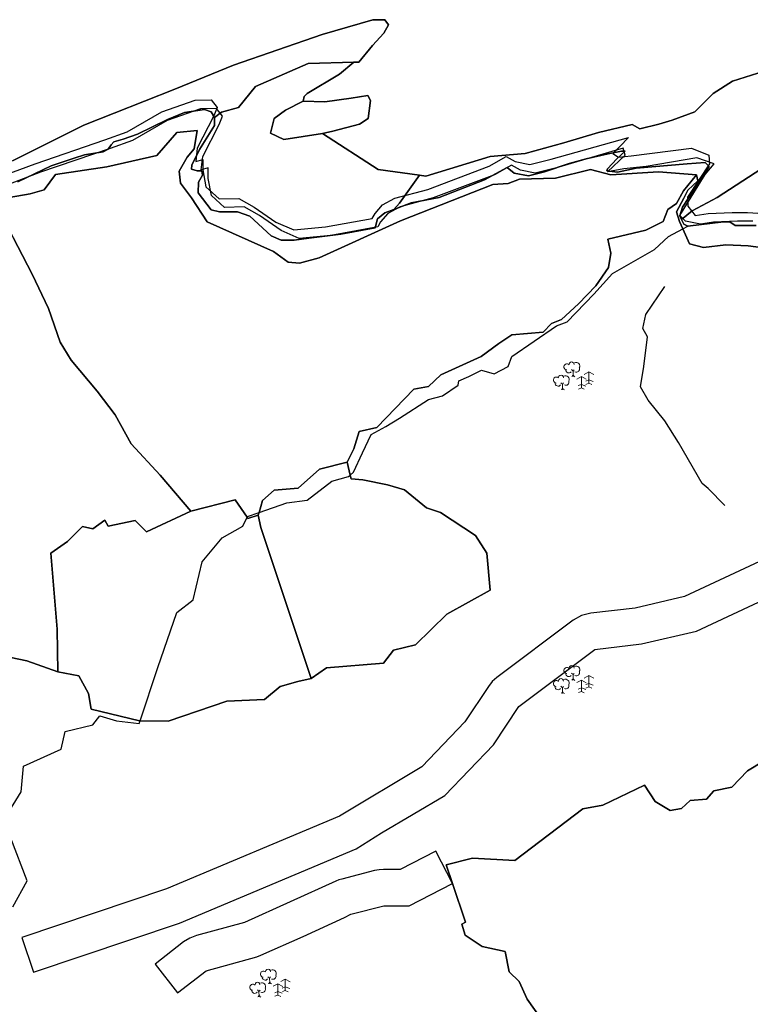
# Model space of a CAD drawing. Extents: x 463979 to 467979, y 555064 to 557157.
# Tile 28 of 82: x 466437 to 466618, y 555738 to 555981. Entities that reach past the tile are written whole.
import ezdxf

# ---------------------------------------------------------------- set-up
doc = ezdxf.new("R2010")
doc.units = 0
doc.header["$MEASUREMENT"] = 0
doc.header["$PDMODE"] = 3
doc.header["$PDSIZE"] = 0.15
doc.layers.add('OS MAP', color=7, linetype='Continuous')

msp = doc.modelspace()

# ---------------------------------------------------------------- linework, layer by layer
at = {"layer": 'OS MAP', "lineweight": 0}
for p, q in [((466573.83, 555894.6), (466574.22, 555894.24)), ((466574.26, 555893.09), (466573.91, 555892.91)), ((466574.22, 555894.24), (466574.49, 555894.56)), ((466574.22, 555894.24), (466574.26, 555893.09)), ((466574.26, 555893.09), (466574.68, 555892.82)), ((466576.27, 555892.87), (466575.14, 555892.27)), ((466576.27, 555892.87), (466576.27, 555890.07)), ((466576.27, 555892.87), (466577.48, 555892.22)), ((466578.11, 555894.01), (466576.98, 555893.41)), ((466578.11, 555894.01), (466579.32, 555893.37)), ((466578.11, 555894.01), (466578.11, 555891.22)), ((466571.22, 555891.36), (466571.61, 555890.99)), ((466571.61, 555890.99), (466571.88, 555891.31)), ((466571.61, 555890.99), (466571.65, 555889.85)), ((466576.27, 555890.95), (466575.52, 555890.63)), ((466576.27, 555890.95), (466577.37, 555890.53)), ((466578.11, 555892.09), (466577.37, 555891.77)), ((466578.11, 555891.22), (466577.4, 555890.94)), ((466578.11, 555892.09), (466579.21, 555891.68)), ((466578.11, 555891.22), (466578.83, 555890.9)), ((466571.65, 555889.85), (466571.3, 555889.67)), ((466571.65, 555889.85), (466572.07, 555889.57)), ((466576.27, 555890.07), (466575.56, 555889.79)), ((466576.27, 555890.07), (466576.98, 555889.76)), ((466573.83, 555819.6), (466574.22, 555819.24)), ((466574.26, 555818.09), (466573.91, 555817.91)), ((466574.22, 555819.24), (466574.49, 555819.56)), ((466574.22, 555819.24), (466574.26, 555818.09)), ((466574.26, 555818.09), (466574.68, 555817.82)), ((466576.27, 555817.87), (466575.14, 555817.27)), ((466576.27, 555817.87), (466576.27, 555815.07)), ((466576.27, 555817.87), (466577.48, 555817.22)), ((466578.11, 555819.01), (466576.98, 555818.41)), ((466578.11, 555819.01), (466579.32, 555818.37)), ((466578.11, 555819.01), (466578.11, 555816.22)), ((466571.22, 555816.36), (466571.61, 555815.99)), ((466571.65, 555814.85), (466571.3, 555814.67)), ((466571.61, 555815.99), (466571.88, 555816.31)), ((466571.61, 555815.99), (466571.65, 555814.85)), ((466571.65, 555814.85), (466572.07, 555814.57)), ((466576.27, 555815.95), (466575.52, 555815.63)), ((466576.27, 555815.07), (466575.56, 555814.79)), ((466576.27, 555815.95), (466577.37, 555815.53)), ((466576.27, 555815.07), (466576.98, 555814.76)), ((466578.11, 555817.09), (466577.37, 555816.77)), ((466578.11, 555816.22), (466577.4, 555815.94)), ((466578.11, 555817.09), (466579.21, 555816.68)), ((466578.11, 555816.22), (466578.83, 555815.9)), ((466498.83, 555744.6), (466499.22, 555744.24)), ((466499.22, 555744.24), (466499.49, 555744.56)), ((466499.22, 555744.24), (466499.26, 555743.09)), ((466499.26, 555743.09), (466498.91, 555742.91)), ((466499.26, 555743.09), (466499.68, 555742.82)), ((466501.27, 555742.87), (466500.14, 555742.27)), ((466501.27, 555742.87), (466501.27, 555740.07)), ((466501.27, 555742.87), (466502.48, 555742.22)), ((466503.11, 555744.01), (466501.98, 555743.41)), ((466503.11, 555742.09), (466502.37, 555741.77)), ((466503.11, 555744.01), (466504.32, 555743.37)), ((466503.11, 555744.01), (466503.11, 555741.22)), ((466503.11, 555742.09), (466504.21, 555741.68)), ((466496.22, 555741.36), (466496.61, 555740.99)), ((466496.65, 555739.85), (466496.3, 555739.67)), ((466496.61, 555740.99), (466496.88, 555741.31)), ((466496.61, 555740.99), (466496.65, 555739.85)), ((466496.65, 555739.85), (466497.07, 555739.57)), ((466501.27, 555740.95), (466500.52, 555740.63)), ((466501.27, 555740.07), (466500.56, 555739.79)), ((466501.27, 555740.95), (466502.37, 555740.53)), ((466501.27, 555740.07), (466501.98, 555739.76)), ((466503.11, 555741.22), (466502.4, 555740.94)), ((466503.11, 555741.22), (466503.83, 555740.9))]:
    msp.add_line(p, q, dxfattribs=at)
at = {"layer": 'OS MAP'}
for points in [[(466437.04, 555940.96), (466445.24, 555944.9), (466450.98, 555946.86), (466453.52, 555947.62), (466458.12, 555948.43), (466459.35, 555949.03), (466460.09, 555950.12), (466460.76, 555950.9), (466463.05, 555951.49), (466466.61, 555952.78), (466474.02, 555956.39), (466478.19, 555958.1), (466483.12, 555958.86), (466484.83, 555958.29), (466485.66, 555956.88), (466487.39, 555958.17), (466491.56, 555959.36), (466495.75, 555964.54), (466508.79, 555970.19), (466520.03, 555970.53), (466521.29, 555970.53), (466524.7, 555974.7), (466527.48, 555977.73), (466528.58, 555979.78), (466527.72, 555981), (466524.77, 555981.04), (466512.24, 555977.37), (466490.3, 555969.81), (466475.83, 555963.91), (466453.35, 555954.98), (466435.73, 555946.16)], [(466435.73, 555946.16), (466453.35, 555954.98), (466475.83, 555963.91), (466490.3, 555969.81), (466512.24, 555977.37), (466524.77, 555981.04), (466527.72, 555981), (466528.58, 555979.78), (466527.48, 555977.73), (466524.7, 555974.7), (466521.29, 555970.53), (466520.03, 555970.53), (466516.49, 555967.62), (466508.53, 555962.82), (466507.77, 555962.06), (466507.49, 555960.9), (466512.92, 555960.71), (466519.35, 555961.67), (466523.52, 555962.32), (466524.2, 555961.09), (466523.57, 555956.63), (466521.42, 555955.23), (466514.85, 555953.47), (466512.32, 555952.96), (466526.08, 555944.07), (466536.29, 555942.6), (466537.86, 555942.38), (466553.7, 555947.22), (466562.38, 555947.99), (466571.95, 555950.65), (466580.48, 555953.16), (466588.83, 555955.14), (466590.72, 555954.08), (466595.42, 555955.24), (466598.73, 555956.24), (466604.3, 555958.26), (466608.83, 555962.79), (466613.64, 555965.82), (466622.99, 555968.85)], [(466529.97, 555934.17), (466531.32, 555935.74), (466536.29, 555942.6), (466526.08, 555944.07), (466512.32, 555952.96), (466502.76, 555951.41), (466499.47, 555952.98), (466500.36, 555956.62), (466503.15, 555958.69), (466507.49, 555960.9), (466507.77, 555962.06), (466508.53, 555962.82), (466516.49, 555967.62), (466520.03, 555970.53), (466508.79, 555970.19), (466495.75, 555964.54), (466491.56, 555959.36), (466487.39, 555958.17), (466485.66, 555956.88), (466485.59, 555954.87), (466481.89, 555948.98), (466479.99, 555945.09), (466479.9, 555944.14), (466481.32, 555943.67), (466482.46, 555943.67), (466482.65, 555942.62), (466481.7, 555940.91), (466481.61, 555938.26), (466484.83, 555934.08), (466486.83, 555933.6), (466491.29, 555933.6), (466494.32, 555932.46), (466499.64, 555927.62), (466502.1, 555926.58), (466505.33, 555926.58), (466508.97, 555927.09), (466516.8, 555928.04), (466525.32, 555929.62), (466525.92, 555931.88), (466527.69, 555933.32), (466529.97, 555934.17)], [(466622.99, 555968.85), (466613.64, 555965.82), (466608.83, 555962.79), (466604.3, 555958.26), (466598.73, 555956.24), (466595.42, 555955.24), (466590.72, 555954.08), (466588.83, 555955.14), (466580.48, 555953.16), (466571.95, 555950.65), (466562.38, 555947.99), (466553.7, 555947.22), (466537.86, 555942.38), (466536.29, 555942.6), (466531.32, 555935.74), (466529.97, 555934.17), (466534.19, 555935.76), (466541.1, 555937.11), (466552.31, 555941.5), (466557.96, 555944.54), (466559.65, 555943.1), (466563.19, 555942.43), (466567.15, 555943.44), (466573.28, 555945.54), (466577.46, 555946.7), (466582.87, 555947.93), (466586.22, 555948.55), (466587.11, 555948.55), (466585.06, 555946.63), (466582.73, 555944.23), (466582.59, 555943.69), (466585.2, 555943.41), (466589.85, 555944.37), (466602.42, 555945.43), (466606.86, 555945.75), (466607.82, 555944.8), (466601.23, 555934.71), (466600.6, 555932.57), (466601.05, 555931.66)], [(466433.77, 555942.59), (466441.27, 555945.45), (466458.51, 555951.32), (466464.08, 555953.34), (466472.64, 555958.27), (466480.82, 555961.12), (466484.81, 555961.25), (466486.28, 555959.35), (466485.46, 555957.25), (466481.38, 555949.32), (466480.99, 555946.03), (466482.74, 555946.53), (466482.71, 555943.93), (466483.52, 555939.75), (466486.78, 555936.77), (466491.64, 555936.88), (466495.43, 555934.76), (466500.77, 555931.05), (466505.26, 555929.09), (466513.07, 555929.87), (466524.61, 555931.95), (466525.32, 555933.18), (466527.17, 555935.26), (466530.21, 555936.93), (466538.33, 555939.12), (466553.49, 555944.84), (466557.68, 555947.22), (466559.92, 555945.98), (466563.55, 555945.24), (466568.77, 555946.57), (466587.92, 555951.9), (466585.81, 555949.67), (466584.05, 555947.95), (466585.43, 555947.07), (466588.56, 555947.38), (466603.48, 555949.31), (466607.79, 555947.53), (466607.94, 555945.44), (466602.47, 555937.18), (466602.57, 555934.97), (466604.4, 555932.66), (466607.62, 555933.13), (466613.53, 555933.41), (466617.34, 555933.37), (466621.16, 555933.15)], [(466507.49, 555960.9), (466503.15, 555958.69), (466500.36, 555956.62), (466499.47, 555952.98), (466502.76, 555951.41), (466512.32, 555952.96), (466514.85, 555953.47), (466521.42, 555955.23), (466523.57, 555956.63), (466524.2, 555961.09), (466523.52, 555962.32), (466519.35, 555961.67), (466512.92, 555960.71), (466507.49, 555960.9)], [(466618.66, 555931.25), (466614.85, 555931.3), (466608.95, 555931.02), (466605.72, 555930.55), (466602.04, 555931.27), (466600.62, 555932.69), (466606.88, 555942.8), (466609.11, 555945.41), (466604.8, 555946.93), (466592.26, 555944.74), (466586.75, 555944.16), (466582.73, 555943.46), (466587.13, 555947.55), (466586.59, 555949.26), (466570.1, 555944.46), (466564.88, 555943.13), (466561.24, 555943.86), (466559, 555945.1), (466554.81, 555942.72), (466539.65, 555937), (466531.53, 555934.81), (466528.49, 555933.15), (466526.64, 555931.07), (466525.94, 555929.83), (466514.39, 555927.75), (466506.58, 555926.98), (466502.09, 555928.94), (466496.76, 555932.64), (466492.97, 555934.77), (466488.11, 555934.65), (466484.85, 555937.64), (466484.03, 555941.81), (466484.06, 555944.41), (466482.32, 555943.91), (466482.7, 555947.2), (466486.78, 555955.13), (466487.6, 555957.24), (466486.14, 555959.13), (466482.15, 555959.01), (466473.96, 555956.15), (466465.4, 555951.22), (466459.83, 555949.2), (466442.59, 555943.33), (466435.1, 555940.47)], [(466618.66, 555931.25), (466614.85, 555931.3), (466608.95, 555931.02), (466605.72, 555930.55), (466602.04, 555931.27), (466600.62, 555932.69), (466606.88, 555942.8), (466609.11, 555945.41), (466604.8, 555946.93), (466592.26, 555944.74), (466586.75, 555944.16), (466582.73, 555943.46), (466587.13, 555947.55), (466586.59, 555949.26), (466570.1, 555944.46), (466564.88, 555943.13), (466561.24, 555943.86), (466559, 555945.1), (466554.81, 555942.72), (466539.65, 555937), (466531.53, 555934.81), (466528.49, 555933.15), (466526.64, 555931.07), (466525.94, 555929.83), (466514.39, 555927.75), (466506.58, 555926.98), (466502.09, 555928.94), (466496.76, 555932.64), (466492.97, 555934.77), (466488.11, 555934.65), (466484.85, 555937.64), (466484.03, 555941.81), (466484.06, 555944.41), (466482.32, 555943.91), (466482.7, 555947.2), (466486.78, 555955.13), (466487.6, 555957.24), (466486.14, 555959.13), (466482.15, 555959.01), (466473.96, 555956.15), (466465.4, 555951.22), (466459.83, 555949.2), (466442.59, 555943.33), (466435.1, 555940.47)], [(466619.45, 555930.19), (466614.29, 555930.19), (466612.92, 555931.08), (466611.39, 555931.14), (466602.59, 555930), (466601.63, 555930.51), (466601.05, 555931.66), (466600.6, 555932.57), (466601.23, 555934.71), (466607.82, 555944.8), (466606.86, 555945.75), (466602.42, 555945.43), (466589.85, 555944.37), (466585.2, 555943.41), (466582.59, 555943.69), (466582.73, 555944.23), (466585.06, 555946.63), (466587.11, 555948.55), (466586.22, 555948.55), (466582.87, 555947.93), (466577.46, 555946.7), (466573.28, 555945.54), (466567.15, 555943.44), (466563.19, 555942.43), (466559.65, 555943.1), (466557.96, 555944.54), (466552.31, 555941.5), (466541.1, 555937.11), (466534.19, 555935.76), (466529.97, 555934.17), (466527.69, 555933.32), (466525.92, 555931.88), (466525.32, 555929.62), (466516.8, 555928.04), (466508.97, 555927.09), (466505.33, 555926.58), (466502.1, 555926.58), (466499.64, 555927.62), (466494.32, 555932.46), (466491.29, 555933.6), (466486.83, 555933.6), (466484.83, 555934.08), (466481.61, 555938.26), (466481.7, 555940.91), (466482.65, 555942.62), (466482.46, 555943.67), (466481.32, 555943.67), (466479.9, 555944.14), (466479.99, 555945.09), (466481.89, 555948.98), (466485.59, 555954.87), (466485.66, 555956.88), (466484.83, 555958.29), (466483.12, 555958.86), (466478.19, 555958.1), (466474.02, 555956.39), (466466.61, 555952.78), (466463.05, 555951.49), (466460.76, 555950.9), (466460.09, 555950.12), (466459.35, 555949.03), (466458.12, 555948.43), (466453.52, 555947.62), (466450.98, 555946.86), (466445.24, 555944.9), (466437.04, 555940.96)], [(466619.45, 555930.19), (466614.29, 555930.19), (466612.92, 555931.08), (466611.39, 555931.14), (466602.59, 555930), (466601.63, 555930.51), (466601.05, 555931.66), (466600.6, 555932.57), (466601.23, 555934.71), (466607.82, 555944.8), (466606.86, 555945.75), (466602.42, 555945.43), (466589.85, 555944.37), (466585.2, 555943.41), (466582.59, 555943.69), (466582.73, 555944.23), (466585.06, 555946.63), (466587.11, 555948.55), (466586.22, 555948.55), (466582.87, 555947.93), (466577.46, 555946.7), (466573.28, 555945.54), (466567.15, 555943.44), (466563.19, 555942.43), (466559.65, 555943.1), (466557.96, 555944.54), (466552.31, 555941.5), (466541.1, 555937.11), (466534.19, 555935.76), (466529.97, 555934.17), (466527.69, 555933.32), (466525.92, 555931.88), (466525.32, 555929.62), (466516.8, 555928.04), (466508.97, 555927.09), (466505.33, 555926.58), (466502.1, 555926.58), (466499.64, 555927.62), (466494.32, 555932.46), (466491.29, 555933.6), (466486.83, 555933.6), (466484.83, 555934.08), (466481.61, 555938.26), (466481.7, 555940.91), (466482.65, 555942.62), (466482.46, 555943.67), (466481.32, 555943.67), (466479.9, 555944.14), (466479.99, 555945.09), (466481.89, 555948.98), (466485.59, 555954.87), (466485.66, 555956.88), (466484.83, 555958.29), (466483.12, 555958.86), (466478.19, 555958.1), (466474.02, 555956.39), (466466.61, 555952.78), (466463.05, 555951.49), (466460.76, 555950.9), (466460.09, 555950.12), (466459.35, 555949.03), (466458.12, 555948.43), (466453.52, 555947.62), (466450.98, 555946.86), (466445.24, 555944.9), (466437.04, 555940.96)], [(466431.02, 555936.45), (466440.04, 555937.98), (466443.52, 555938.98), (466446.34, 555942.77), (466459.03, 555944.7), (466471.37, 555947.51), (466476.3, 555953.17), (466481.33, 555953.64), (466480.59, 555949.14), (466478.83, 555947.07), (466476.88, 555943.63), (466477.19, 555940.68), (466479.92, 555937), (466483.85, 555931.06), (466500.24, 555923.75), (466503.85, 555921.11), (466506.62, 555920.91), (466511.5, 555922.24), (466531.55, 555931.37), (466554.38, 555940.3), (466558.2, 555940.6), (466560.99, 555941.61), (466569.84, 555941.85), (466578.53, 555944.01), (466583.55, 555942.74), (466595.35, 555943.47), (466604.68, 555942.72), (466605.04, 555941.27), (466602.6, 555938.91), (466601.62, 555936.98), (466599.81, 555933.57), (466600.51, 555931.22), (466601.34, 555929.35), (466602.95, 555925.69), (466606.41, 555924.78), (466611.97, 555925.41), (466617.52, 555925.17), (466620.64, 555924.79)], [(466431.02, 555936.45), (466440.56, 555918.2), (466444.62, 555909.65), (466447.48, 555901.36), (466450.24, 555896.9), (466456.61, 555889.3), (466461.11, 555883.39), (466465.07, 555876.25), (466472.21, 555868.49), (466479.77, 555859.63), (466490.73, 555862.39), (466493.68, 555858.11), (466493.89, 555857.81), (466496.45, 555858.64), (466496.63, 555859.3), (466497.45, 555862.25), (466500.33, 555864.81), (466506.27, 555865.27), (466511.58, 555869.98), (466518.38, 555871.74), (466520.07, 555875.04), (466521.36, 555879.29), (466525.71, 555880.31), (466534.87, 555889.75), (466538.48, 555890.4), (466541.53, 555893.27), (466551.52, 555897.8), (466555.87, 555901.04), (466559.09, 555903.17), (466566.84, 555903.84), (466568.85, 555905.98), (466571.35, 555906.95), (466575.57, 555910.86), (466579.84, 555915.25), (466583, 555919.82), (466583.53, 555923.33), (466582.83, 555926.78), (466592.17, 555929.06), (466596.52, 555931.19), (466597.63, 555934.11), (466599.81, 555935.65), (466601.5, 555938.75), (466604.68, 555942.72), (466595.35, 555943.47), (466583.55, 555942.74), (466578.53, 555944.01), (466569.84, 555941.85), (466560.99, 555941.61), (466558.2, 555940.6), (466554.38, 555940.3), (466531.55, 555931.37), (466511.5, 555922.24), (466506.62, 555920.91), (466503.85, 555921.11), (466500.24, 555923.75), (466483.85, 555931.06), (466479.92, 555937), (466477.19, 555940.68), (466476.88, 555943.63), (466478.83, 555947.07), (466480.59, 555949.14), (466481.33, 555953.64), (466476.3, 555953.17), (466471.37, 555947.51), (466459.03, 555944.7), (466446.34, 555942.77), (466443.52, 555938.98), (466440.04, 555937.98), (466431.02, 555936.45)], [(466431.02, 555936.45), (466440.56, 555918.2), (466444.62, 555909.65), (466447.48, 555901.36), (466450.24, 555896.9), (466456.61, 555889.3), (466461.11, 555883.39), (466465.07, 555876.25), (466472.21, 555868.49), (466479.77, 555859.63), (466490.73, 555862.39), (466493.68, 555858.11), (466493.89, 555857.81), (466496.45, 555858.64), (466496.63, 555859.3), (466497.45, 555862.25), (466500.33, 555864.81), (466506.27, 555865.27), (466511.58, 555869.98), (466518.38, 555871.74), (466520.07, 555875.04), (466521.36, 555879.29), (466525.71, 555880.31), (466534.87, 555889.75), (466538.48, 555890.4), (466541.53, 555893.27), (466551.52, 555897.8), (466555.87, 555901.04), (466559.09, 555903.17), (466566.84, 555903.84), (466568.85, 555905.98), (466571.35, 555906.95), (466575.57, 555910.86), (466579.84, 555915.25), (466583, 555919.82), (466583.53, 555923.33), (466582.83, 555926.78), (466592.17, 555929.06), (466596.52, 555931.19), (466597.63, 555934.11), (466599.81, 555935.65), (466601.5, 555938.75), (466604.68, 555942.72), (466595.35, 555943.47), (466583.55, 555942.74), (466578.53, 555944.01), (466569.84, 555941.85), (466560.99, 555941.61), (466558.2, 555940.6), (466554.38, 555940.3), (466531.55, 555931.37), (466511.5, 555922.24), (466506.62, 555920.91), (466503.85, 555921.11), (466500.24, 555923.75), (466483.85, 555931.06), (466479.92, 555937), (466477.19, 555940.68), (466476.88, 555943.63), (466478.83, 555947.07), (466480.59, 555949.14), (466481.33, 555953.64), (466476.3, 555953.17), (466471.37, 555947.51), (466459.03, 555944.7), (466446.34, 555942.77), (466443.52, 555938.98), (466440.04, 555937.98), (466431.02, 555936.45)], [(466431.02, 555936.45), (466440.04, 555937.98), (466443.52, 555938.98), (466446.34, 555942.77), (466459.03, 555944.7), (466471.37, 555947.51), (466476.3, 555953.17), (466481.33, 555953.64), (466480.59, 555949.14), (466478.83, 555947.07), (466476.88, 555943.63), (466477.19, 555940.68), (466479.92, 555937), (466483.85, 555931.06), (466500.24, 555923.75), (466503.85, 555921.11), (466506.62, 555920.91), (466511.5, 555922.24), (466531.55, 555931.37), (466554.38, 555940.3), (466558.2, 555940.6), (466560.99, 555941.61), (466569.84, 555941.85), (466578.53, 555944.01), (466583.55, 555942.74), (466595.35, 555943.47), (466604.68, 555942.72), (466605.04, 555941.27), (466602.6, 555938.91), (466601.62, 555936.98), (466599.81, 555933.57), (466600.51, 555931.22), (466601.34, 555929.35), (466602.95, 555925.69), (466606.41, 555924.78), (466611.97, 555925.41), (466617.52, 555925.17), (466620.64, 555924.79)], [(466481.33, 555953.64), (466480.59, 555949.14), (466478.83, 555947.07), (466476.88, 555943.63), (466477.19, 555940.68), (466479.92, 555937), (466483.85, 555931.06), (466500.24, 555923.75), (466503.85, 555921.11), (466506.62, 555920.91), (466511.5, 555922.24), (466531.55, 555931.37), (466554.38, 555940.3), (466558.2, 555940.6), (466560.99, 555941.61), (466569.84, 555941.85), (466578.53, 555944.01), (466583.55, 555942.74), (466595.35, 555943.47), (466604.68, 555942.72)], [(466601.05, 555931.66), (466603.68, 555933.79), (466609.85, 555937.1), (466623.94, 555946.23)], [(466623.94, 555946.23), (466609.85, 555937.1), (466603.68, 555933.79), (466601.05, 555931.66), (466601.63, 555930.51), (466602.59, 555930), (466611.39, 555931.14), (466612.92, 555931.08), (466614.29, 555930.19), (466619.45, 555930.19)], [(466620.64, 555924.79), (466617.52, 555925.17), (466611.97, 555925.41), (466606.41, 555924.78), (466602.95, 555925.69), (466601.34, 555929.35), (466600.51, 555931.22), (466599.81, 555933.57), (466601.62, 555936.98), (466602.6, 555938.91), (466605.04, 555941.27), (466604.68, 555942.72), (466601.5, 555938.75), (466599.81, 555935.65), (466597.63, 555934.11), (466596.52, 555931.19), (466592.17, 555929.06), (466582.83, 555926.78), (466583.53, 555923.33), (466583, 555919.82), (466579.84, 555915.25), (466575.57, 555910.86), (466571.35, 555906.95), (466568.85, 555905.98), (466566.84, 555903.84), (466559.09, 555903.17), (466555.87, 555901.04), (466551.52, 555897.8), (466541.53, 555893.27), (466538.48, 555890.4), (466534.87, 555889.75), (466525.71, 555880.31), (466521.36, 555879.29), (466520.07, 555875.04), (466518.38, 555871.74), (466519.16, 555868.53), (466519.39, 555867.58), (466522.26, 555867.38), (466528.39, 555866.15), (466532.6, 555864.91), (466538, 555860.41), (466541.47, 555859.29), (466550.12, 555853.61), (466552.91, 555849.24), (466553.75, 555840.11), (466543.05, 555834.15), (466535.32, 555826.61), (466529.85, 555825.29), (466527.4, 555822.08), (466513.27, 555820.95), (466509.49, 555818.31), (466506.21, 555817.56), (466501.81, 555816.28), (466497.96, 555813.07), (466488.71, 555812.71), (466474.18, 555807.72), (466467.24, 555807.79), (466467.07, 555807.79), (466455.17, 555810.71), (466454.49, 555814.61), (466452.08, 555818.94), (466446.93, 555819.94), (466439.29, 555822.69), (466431.66, 555824.23)], [(466620.64, 555924.79), (466617.52, 555925.17), (466611.97, 555925.41), (466606.41, 555924.78), (466602.95, 555925.69), (466601.34, 555929.35), (466600.51, 555931.22), (466599.81, 555933.57), (466601.62, 555936.98), (466602.6, 555938.91), (466605.04, 555941.27), (466604.68, 555942.72), (466601.5, 555938.75), (466599.81, 555935.65), (466597.63, 555934.11), (466596.52, 555931.19), (466592.17, 555929.06), (466582.83, 555926.78), (466583.53, 555923.33), (466583, 555919.82), (466579.84, 555915.25), (466575.57, 555910.86), (466571.35, 555906.95), (466568.85, 555905.98), (466566.84, 555903.84), (466559.09, 555903.17), (466555.87, 555901.04), (466551.52, 555897.8), (466541.53, 555893.27), (466538.48, 555890.4), (466534.87, 555889.75), (466525.71, 555880.31), (466521.36, 555879.29), (466520.07, 555875.04), (466518.38, 555871.74), (466519.16, 555868.53), (466519.39, 555867.58), (466522.26, 555867.38), (466528.39, 555866.15), (466532.6, 555864.91), (466538, 555860.41), (466541.47, 555859.29), (466550.12, 555853.61), (466552.91, 555849.24), (466553.75, 555840.11), (466543.05, 555834.15), (466535.32, 555826.61), (466529.85, 555825.29), (466527.4, 555822.08), (466513.27, 555820.95), (466509.49, 555818.31), (466506.21, 555817.56), (466501.81, 555816.28), (466497.96, 555813.07), (466488.71, 555812.71), (466474.18, 555807.72), (466467.24, 555807.79), (466467.07, 555807.79), (466455.17, 555810.71), (466454.49, 555814.61), (466452.08, 555818.94), (466446.93, 555819.94), (466439.29, 555822.69), (466431.66, 555824.23)], [(466518.38, 555871.74), (466520.07, 555875.04), (466521.36, 555879.29), (466525.71, 555880.31), (466534.87, 555889.75), (466538.48, 555890.4), (466541.53, 555893.27), (466551.52, 555897.8), (466555.87, 555901.04), (466559.09, 555903.17), (466566.84, 555903.84), (466568.85, 555905.98), (466571.35, 555906.95), (466575.57, 555910.86), (466579.84, 555915.25), (466583, 555919.82), (466583.53, 555923.33), (466582.83, 555926.78), (466592.17, 555929.06), (466596.52, 555931.19), (466597.63, 555934.11), (466599.81, 555935.65), (466601.5, 555938.75), (466604.68, 555942.72)], [(466604.68, 555942.72), (466605.04, 555941.27), (466602.6, 555938.91), (466601.62, 555936.98), (466599.81, 555933.57), (466600.51, 555931.22), (466601.34, 555929.35), (466602.95, 555925.69), (466606.41, 555924.78), (466611.97, 555925.41), (466617.52, 555925.17), (466620.64, 555924.79), (466636.26, 555925.82), (466644.91, 555923.98), (466651.8, 555923.79), (466653.11, 555923.44)], [(466431.66, 555824.23), (466439.29, 555822.69), (466446.93, 555819.94), (466446.72, 555830.47), (466445.18, 555849.24), (466449.32, 555852.13), (466452.99, 555855.84), (466455.57, 555855.22), (466458.52, 555857.41), (466459.33, 555855.88), (466466.03, 555857.33), (466468.81, 555854.48), (466479.77, 555859.63), (466472.21, 555868.49), (466465.07, 555876.25), (466461.11, 555883.39), (466456.61, 555889.3), (466450.24, 555896.9), (466447.48, 555901.36), (466444.62, 555909.65), (466440.56, 555918.2), (466431.02, 555936.45)], [(466431.02, 555936.45), (466440.56, 555918.2), (466444.62, 555909.65), (466447.48, 555901.36), (466450.24, 555896.9), (466456.61, 555889.3), (466461.11, 555883.39), (466465.07, 555876.25), (466472.21, 555868.49), (466479.77, 555859.63)], [(466431.66, 555824.23), (466439.29, 555822.69), (466446.93, 555819.94), (466446.72, 555830.47), (466445.18, 555849.24), (466449.32, 555852.13), (466452.99, 555855.84), (466455.57, 555855.22), (466458.52, 555857.41), (466459.33, 555855.88), (466466.03, 555857.33), (466468.81, 555854.48), (466479.77, 555859.63), (466472.21, 555868.49), (466465.07, 555876.25), (466461.11, 555883.39), (466456.61, 555889.3), (466450.24, 555896.9), (466447.48, 555901.36), (466444.62, 555909.65), (466440.56, 555918.2), (466431.02, 555936.45)], [(466434.15, 555784.31), (466437.83, 555790.3), (466438.46, 555796.6), (466447.71, 555800.86), (466448.74, 555805.18), (466455.52, 555806.83), (466457.27, 555809.09), (466461.38, 555807.85), (466467.03, 555807.13), (466467.24, 555807.79), (466471.65, 555821.01), (466476.32, 555834.62), (466480.37, 555837.71), (466482.6, 555847.07), (466487.5, 555853.04), (466492.61, 555855.91), (466493.68, 555858.11), (466493.78, 555858.31), (466496.63, 555859.3), (466503.46, 555861.66), (466508.49, 555862.33), (466514.65, 555867.03), (466518.75, 555868.16), (466519.16, 555868.53), (466519.98, 555869.26), (466522.18, 555874.01), (466524.33, 555878.53), (466527.95, 555880.5), (466531.33, 555882.59), (466538.48, 555887.21), (466541.93, 555888.08), (466545.79, 555890.73), (466546.01, 555891.81), (466548.45, 555892.89), (466551.57, 555894.43), (466554.75, 555893.52), (466558.16, 555895.34), (466559.13, 555897.81), (466570.12, 555905.45), (466572.74, 555906.41), (466579.32, 555913.27), (466583.94, 555918.34), (466594.37, 555924.23), (466597.82, 555927.51), (466601.34, 555929.35), (466602.59, 555930)], [(466611.74, 555861), (466607.63, 555865.21), (466606.08, 555866.44), (466600.3, 555876.57), (466596.9, 555881.98), (466592.79, 555887.06), (466590.92, 555890.38), (466591.67, 555895.4), (466592.62, 555902.68), (466591.43, 555904.77), (466592.17, 555908.23), (466596.93, 555915.11)], [(466509.49, 555818.31), (466513.27, 555820.95), (466527.4, 555822.08), (466529.85, 555825.29), (466535.32, 555826.61), (466543.05, 555834.15), (466553.75, 555840.11), (466552.91, 555849.24), (466550.12, 555853.61), (466541.47, 555859.29), (466538, 555860.41), (466532.6, 555864.91), (466528.39, 555866.15), (466522.26, 555867.38), (466519.39, 555867.58), (466519.16, 555868.53), (466518.38, 555871.74), (466511.58, 555869.98), (466506.27, 555865.27), (466500.33, 555864.81), (466497.45, 555862.25), (466496.63, 555859.3), (466496.45, 555858.64), (466497.04, 555855.62), (466509.49, 555818.31)], [(466518.38, 555871.74), (466511.58, 555869.98), (466506.27, 555865.27), (466500.33, 555864.81), (466497.45, 555862.25), (466496.63, 555859.3), (466496.45, 555858.64)], [(466509.49, 555818.31), (466513.27, 555820.95), (466527.4, 555822.08), (466529.85, 555825.29), (466535.32, 555826.61), (466543.05, 555834.15), (466553.75, 555840.11), (466552.91, 555849.24), (466550.12, 555853.61), (466541.47, 555859.29), (466538, 555860.41), (466532.6, 555864.91), (466528.39, 555866.15), (466522.26, 555867.38), (466519.39, 555867.58), (466519.16, 555868.53), (466518.38, 555871.74), (466511.58, 555869.98), (466506.27, 555865.27), (466500.33, 555864.81), (466497.45, 555862.25), (466496.63, 555859.3), (466496.45, 555858.64), (466497.04, 555855.62), (466509.49, 555818.31)], [(466509.49, 555818.31), (466513.27, 555820.95), (466527.4, 555822.08), (466529.85, 555825.29), (466535.32, 555826.61), (466543.05, 555834.15), (466553.75, 555840.11), (466552.91, 555849.24), (466550.12, 555853.61), (466541.47, 555859.29), (466538, 555860.41), (466532.6, 555864.91), (466528.39, 555866.15), (466522.26, 555867.38), (466519.39, 555867.58), (466519.16, 555868.53), (466518.38, 555871.74)], [(466496.45, 555858.64), (466493.89, 555857.81), (466493.68, 555858.11), (466490.73, 555862.39), (466479.77, 555859.63), (466468.81, 555854.48), (466466.03, 555857.33), (466459.33, 555855.88), (466458.52, 555857.41), (466455.57, 555855.22), (466452.99, 555855.84), (466449.32, 555852.13), (466445.18, 555849.24), (466446.72, 555830.47), (466446.93, 555819.94), (466452.08, 555818.94), (466454.49, 555814.61), (466455.17, 555810.71), (466467.07, 555807.79), (466467.24, 555807.79), (466474.18, 555807.72), (466488.71, 555812.71), (466497.96, 555813.07), (466501.81, 555816.28), (466506.21, 555817.56), (466509.49, 555818.31), (466497.04, 555855.62), (466496.45, 555858.64)], [(466496.45, 555858.64), (466493.89, 555857.81), (466493.68, 555858.11), (466490.73, 555862.39), (466479.77, 555859.63), (466468.81, 555854.48), (466466.03, 555857.33), (466459.33, 555855.88), (466458.52, 555857.41), (466455.57, 555855.22), (466452.99, 555855.84), (466449.32, 555852.13), (466445.18, 555849.24), (466446.72, 555830.47), (466446.93, 555819.94), (466452.08, 555818.94), (466454.49, 555814.61), (466455.17, 555810.71), (466467.07, 555807.79), (466467.24, 555807.79), (466474.18, 555807.72), (466488.71, 555812.71), (466497.96, 555813.07), (466501.81, 555816.28), (466506.21, 555817.56), (466509.49, 555818.31), (466497.04, 555855.62), (466496.45, 555858.64)], [(466479.77, 555859.63), (466490.73, 555862.39), (466493.68, 555858.11), (466493.89, 555857.81), (466496.45, 555858.64)], [(466479.77, 555859.63), (466468.81, 555854.48), (466466.03, 555857.33), (466459.33, 555855.88), (466458.52, 555857.41), (466455.57, 555855.22), (466452.99, 555855.84), (466449.32, 555852.13), (466445.18, 555849.24), (466446.72, 555830.47), (466446.93, 555819.94)], [(466509.49, 555818.31), (466497.04, 555855.62), (466496.45, 555858.64)], [(466627.66, 555850.65), (466601.76, 555838.53), (466589.59, 555835.7), (466578.59, 555834.43), (466576.29, 555833.85), (466574.21, 555832.68), (466555.41, 555818.53), (466554.27, 555817.52), (466553.33, 555816.32), (466547.5, 555807.56), (466536.89, 555796.45), (466516.54, 555784.29), (466473.79, 555766.29), (466438.05, 555754.32), (466440.91, 555745.78), (466476.97, 555757.87), (466520.61, 555776.24), (466526.88, 555780.17), (466542.55, 555789.35), (466554.56, 555801.92), (466560.82, 555811.34), (466579.62, 555825.49), (466591.13, 555826.82), (466604.72, 555829.98), (466631.63, 555842.57)], [(466446.93, 555819.94), (466439.29, 555822.69), (466431.66, 555824.23)], [(466446.93, 555819.94), (466452.08, 555818.94), (466454.49, 555814.61), (466455.17, 555810.71), (466467.07, 555807.79), (466467.24, 555807.79), (466474.18, 555807.72), (466488.71, 555812.71), (466497.96, 555813.07), (466501.81, 555816.28), (466506.21, 555817.56), (466509.49, 555818.31)], [(466544.4, 555767.62), (466542.83, 555772.22), (466549.34, 555773.91), (466559.82, 555773.32), (466576.66, 555786.07), (466581.55, 555786.99), (466591.85, 555791.95), (466594.54, 555787.91), (466598.25, 555785.68), (466601.01, 555786.21), (466603.13, 555788.12), (466607.16, 555788.44), (466608.97, 555790.57), (466613.43, 555791.42), (466617.35, 555795.45), (466621.28, 555797.89), (466626.16, 555798.21)], [(466621.28, 555797.89), (466617.35, 555795.45), (466613.43, 555791.42), (466608.97, 555790.57), (466607.16, 555788.44), (466603.13, 555788.12), (466601.01, 555786.21), (466598.25, 555785.68), (466594.54, 555787.91), (466591.85, 555791.95), (466581.55, 555786.99), (466576.66, 555786.07), (466559.82, 555773.32), (466549.34, 555773.91), (466542.83, 555772.22), (466544.4, 555767.62), (466547.63, 555758.12), (466546.7, 555757.6), (466547.52, 555754.84), (466551.73, 555752.09), (466557.47, 555750.86), (466558.47, 555745.83), (466560.93, 555743.44), (466562.85, 555739.09), (466566.91, 555733.41)], [(466566.91, 555733.41), (466562.85, 555739.09), (466560.93, 555743.44), (466558.47, 555745.83), (466557.47, 555750.86), (466551.73, 555752.09), (466547.52, 555754.84), (466546.7, 555757.6), (466547.63, 555758.12), (466544.4, 555767.62), (466542.83, 555772.22), (466549.34, 555773.91), (466559.82, 555773.32), (466576.66, 555786.07), (466581.55, 555786.99), (466591.85, 555791.95), (466594.54, 555787.91), (466598.25, 555785.68), (466601.01, 555786.21), (466603.13, 555788.12), (466607.16, 555788.44), (466608.97, 555790.57), (466613.43, 555791.42), (466617.35, 555795.45), (466621.28, 555797.89)], [(466621.28, 555797.89), (466617.35, 555795.45), (466613.43, 555791.42), (466608.97, 555790.57), (466607.16, 555788.44), (466603.13, 555788.12), (466601.01, 555786.21), (466598.25, 555785.68), (466594.54, 555787.91), (466591.85, 555791.95), (466581.55, 555786.99), (466576.66, 555786.07), (466559.82, 555773.32), (466549.34, 555773.91), (466542.83, 555772.22), (466544.4, 555767.62), (466547.63, 555758.12), (466546.7, 555757.6), (466547.52, 555754.84), (466551.73, 555752.09), (466557.47, 555750.86), (466558.47, 555745.83), (466560.93, 555743.44), (466562.85, 555739.09), (466566.91, 555733.41)], [(466566.91, 555733.41), (466562.85, 555739.09), (466560.93, 555743.44), (466558.47, 555745.83), (466557.47, 555750.86), (466551.73, 555752.09), (466547.52, 555754.84), (466546.7, 555757.6), (466547.63, 555758.12), (466544.4, 555767.62), (466542.83, 555772.22), (466549.34, 555773.91), (466559.82, 555773.32), (466576.66, 555786.07), (466581.55, 555786.99), (466591.85, 555791.95), (466594.54, 555787.91), (466598.25, 555785.68), (466601.01, 555786.21), (466603.13, 555788.12), (466607.16, 555788.44), (466608.97, 555790.57), (466613.43, 555791.42), (466617.35, 555795.45), (466621.28, 555797.89)], [(466435.82, 555761.86), (466439.37, 555768.3), (466435.33, 555778.83)], [(466497.08, 555749.96), (466507.57, 555754.52), (466517.72, 555759.27), (466519.33, 555760.03), (466527.43, 555762.13), (466533.71, 555762.14), (466544.4, 555767.62), (466540.29, 555775.63), (466531.53, 555771.14), (466527.42, 555771.13), (466526.28, 555771.06), (466525.17, 555770.84), (466517.07, 555768.74), (466516.33, 555768.51), (466515.62, 555768.23), (466493.02, 555758.03), (466481.16, 555754.79), (466479.5, 555754.16), (466477.99, 555753.21), (466470.94, 555747.7), (466476.48, 555740.61), (466483.53, 555746.11), (466496.07, 555749.53), (466497.08, 555749.96)], [(466568.79, 555719.14), (466566.91, 555733.41), (466562.85, 555739.09), (466560.93, 555743.44), (466558.47, 555745.83), (466557.47, 555750.86), (466551.73, 555752.09), (466547.52, 555754.84), (466546.7, 555757.6), (466547.63, 555758.12), (466544.4, 555767.62)]]:
    msp.add_lwpolyline(points, dxfattribs=at)
msp.add_circle((466602.59, 555930), 0.0699, dxfattribs=at)
at = {"layer": 'OS MAP', "lineweight": 0}
for centre, radius, start, end in [((466572.72, 555895.26), 0.755, 44.3947, 264.3234), ((466573.86, 555895.89), 0.597, 354.391, 181.2105), ((466574.97, 555895.44), 0.899, 331.4181, 116.5075), ((466570.11, 555892.02), 0.755, 44.3947, 264.3234), ((466571.24, 555892.65), 0.597, 354.391, 181.2105), ((466572.35, 555892.2), 0.899, 331.4181, 116.5075), ((466573.16, 555894.51), 0.75, 176.378, 322.5956), ((466575.03, 555894.76), 0.792, 243.9031, 14.8703), ((466570.55, 555891.26), 0.75, 176.378, 322.5956), ((466572.42, 555891.52), 0.792, 243.9031, 14.8703), ((466572.72, 555820.26), 0.755, 44.3947, 264.3234), ((466573.86, 555820.89), 0.597, 354.391, 181.2105), ((466574.97, 555820.44), 0.899, 331.4181, 116.5075), ((466575.03, 555819.76), 0.792, 243.9031, 14.8703), ((466570.11, 555817.02), 0.755, 44.3947, 264.3234), ((466571.24, 555817.65), 0.597, 354.391, 181.2105), ((466572.35, 555817.2), 0.899, 331.4181, 116.5075), ((466573.16, 555819.51), 0.75, 176.378, 322.5956), ((466570.55, 555816.26), 0.75, 176.378, 322.5956), ((466572.42, 555816.52), 0.792, 243.9031, 14.8703), ((466497.72, 555745.26), 0.755, 44.3947, 264.3234), ((466498.16, 555744.51), 0.75, 176.378, 322.5956), ((466498.86, 555745.89), 0.597, 354.391, 181.2105), ((466499.97, 555745.44), 0.899, 331.4181, 116.5075), ((466500.03, 555744.76), 0.792, 243.9031, 14.8703), ((466495.11, 555742.02), 0.755, 44.3947, 264.3234), ((466496.24, 555742.65), 0.597, 354.391, 181.2105), ((466497.35, 555742.2), 0.899, 331.4181, 116.5075), ((466495.55, 555741.26), 0.75, 176.378, 322.5956), ((466497.42, 555741.52), 0.792, 243.9031, 14.8703)]:
    msp.add_arc(centre, radius, start, end, dxfattribs=at)
for p in [(466574.26, 555893.09), (466571.65, 555889.85), (466574.26, 555818.09), (466571.65, 555814.85), (466499.26, 555743.09), (466496.65, 555739.85)]:
    msp.add_point(p, dxfattribs=at)

doc.saveas('drawing.dxf')
